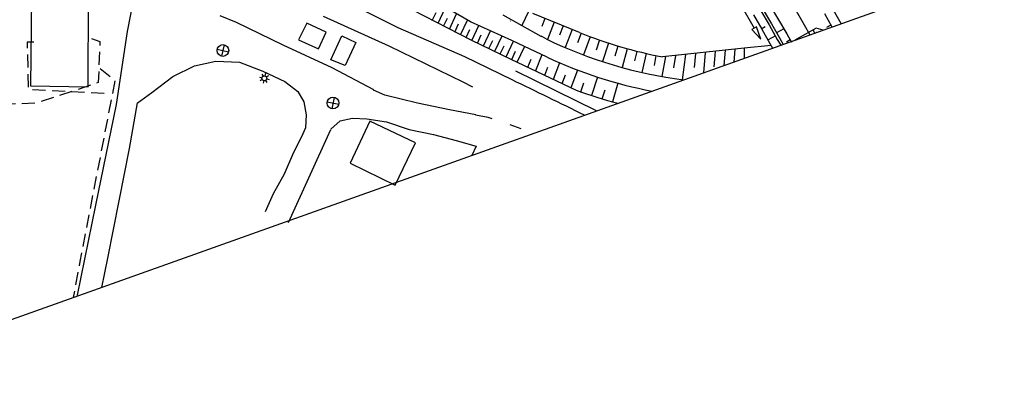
# Model space of a CAD drawing. Extents: x 447882 to 448688, y 437766 to 439043.
# Tile 4 of 121: x 448331 to 448483, y 437848 to 437903. Entities that reach past the tile are written whole.
import ezdxf

# ---------------------------------------------------------------- set-up
doc = ezdxf.new("R2010")
doc.units = 0
doc.header["$LTSCALE"] = 2
doc.header["$MEASUREMENT"] = 0
doc.linetypes.add('AUSGEZOGEN', pattern=[0])
doc.linetypes.add('GESTRICH-X2', pattern=[1.5, 1, -0.5])
doc.layers.get('0').update_dxf_attribs({"linetype": 'AUSGEZOGEN'})
for name, color, linetype in [('DB-Bestand', 8, 'CONTINUOUS'), ('DB-Boeschungen', 15, 'CONTINUOUS'), ('DB-Flussumverlegungen', 15, 'CONTINUOUS'), ('DB-GRABEN', 15, 'AUSGEZOGEN'), ('DB-Ingenieurbauwerke', 15, 'CONTINUOUS'), ('DB-LS-Waende', 15, 'CONTINUOUS'), ('DB-Wege', 15, 'CONTINUOUS'), ('FBRTOP', 250, 'AUSGEZOGEN'), ('Planeinteilung', 250, 'CONTINUOUS'), ('STROMLTG', 4, 'AUSGEZOGEN')]:
    doc.layers.add(name, color=color, linetype=linetype)

# ---------------------------------------------------------------- blocks, each defined once
blk = doc.blocks.new('PRIM_A79_101')
at = {"layer": 'DB-Bestand', "color": 253, "linetype": 'Continuous'}
for points in [[(71.07, 299.92), (72.35, 298.66)], [(71.08, 298.64), (72.34, 299.93)]]:
    blk.add_lwpolyline(points, dxfattribs=at)
blk.add_circle((71.71, 299.29), 0.9, dxfattribs=at)
blk = doc.blocks.new('PRIM_A79_102')
at = {"layer": 'DB-Bestand', "color": 253, "linetype": 'Continuous'}
for points in [[(86.81, 310.13), (88.1, 308.87)], [(86.82, 308.86), (88.08, 310.15)]]:
    blk.add_lwpolyline(points, dxfattribs=at)
blk.add_circle((87.45, 309.5), 0.9, dxfattribs=at)
blk = doc.blocks.new('PRIM_A66_183')
at = {"layer": 'DB-Bestand', "color": 253, "linetype": 'Continuous'}
for points in [[(78.15, 303.02), (78.42, 302.75)], [(78.68, 303.24), (78.68, 302.86)], [(78.95, 302.76), (79.21, 303.02)], [(77.94, 302.48), (78.31, 302.49)], [(78.16, 301.95), (78.42, 302.22)], [(78.69, 302.11), (78.69, 301.74)], [(78.95, 302.23), (79.22, 301.96)], [(79.06, 302.49), (79.44, 302.5)]]:
    blk.add_lwpolyline(points, dxfattribs=at)
blk.add_circle((78.69, 302.49), 0.375, dxfattribs=at)
blk = doc.blocks.new('PRIM_AC1_259')
at = {"layer": 'DB-Bestand', "color": 253, "linetype": 'Continuous'}
for points in [[(119.69, 351.2), (118.33, 353.43)], [(118.07, 350.23), (116.68, 352.49)], [(118.88, 350.71), (118.15, 351.91)], [(117.21, 349.72), (116.49, 350.9)]]:
    blk.add_lwpolyline(points, dxfattribs=at)
blk = doc.blocks.new('1135420')
blk.add_line((1135, 0), (1135, 297))

msp = doc.modelspace()

# ---------------------------------------------------------------- linework, layer by layer
at = {"layer": 'DB-Bestand', "linetype": 'Continuous'}
for p, q in [((448333.09, 437910.11), (448332.93, 437892.92)), ((448341.77, 437892.79), (448341.88, 437909.93)), ((448349.31, 437909.15), (448347.78, 437901.29)), ((448389.46, 437901.85), (448380.32, 437906.46)), ((448400.59, 437902.78), (448395, 437906.03)), ((448395.61, 437902.56), (448396.76, 437905.01)), ((448364.61, 437902.66), (448362.11, 437903.69)), ((448377.93, 437903.65), (448388.05, 437899.1)), ((448391.68, 437904.61), (448400.65, 437900)), ((448394.71, 437902.99), (448395.3, 437904.24)), ((448396.44, 437902.1), (448397.03, 437903.35)), ((448397.34, 437901.67), (448398.45, 437904.03)), ((448405.54, 437903.85), (448411.4, 437900.59)), ((448409.51, 437904.35), (448408.5, 437902.2)), ((448371.77, 437899.18), (448364.61, 437902.66)), ((448375.43, 437902.59), (448374.15, 437900.03)), ((448378.41, 437901.21), (448375.43, 437902.59)), ((448399.72, 437897.38), (448389.46, 437901.85)), ((448398.17, 437901.21), (448398.76, 437902.47)), ((448399.07, 437900.78), (448400.13, 437903.05)), ((448406.94, 437899.92), (448400.59, 437902.78)), ((448400.81, 437899.92), (448401.88, 437902.2)), ((448406.72, 437902.91), (448406.71, 437902.87)), ((448347.78, 437901.29), (448346.08, 437890.07)), ((448377.21, 437898.61), (448378.41, 437901.21)), ((448379.11, 437896.95), (448380.8, 437900.61)), ((448380.8, 437900.61), (448382.97, 437899.61)), ((448399.92, 437900.35), (448400.5, 437901.6)), ((448401.67, 437899.51), (448402.25, 437900.76)), ((448402.57, 437899.08), (448403.69, 437901.48)), ((448404.32, 437898.24), (448405.44, 437900.64)), ((448411.4, 437900.59), (448411.46, 437900.57)), ((448379.3, 437895.69), (448371.77, 437899.18)), ((448374.15, 437900.03), (448377.21, 437898.61)), ((448382.97, 437899.61), (448381.33, 437896.07)), ((448388.05, 437899.1), (448399.43, 437893.54)), ((448400.65, 437900), (448406.79, 437897.05)), ((448403.42, 437898.67), (448404, 437899.92)), ((448407.93, 437899.42), (448406.94, 437899.92)), ((448406.98, 437893.84), (448399.72, 437897.38)), ((448354.79, 437894.36), (448358.17, 437895.99)), ((448358.17, 437895.99), (448361.44, 437896.72)), ((448361.44, 437896.72), (448365.08, 437896.54)), ((448365.08, 437896.54), (448368.65, 437895.16)), ((448381.33, 437896.07), (448379.11, 437896.95)), ((448385.74, 437892.28), (448379.3, 437895.69)), ((448351.59, 437891.87), (448354.79, 437894.36)), ((448368.65, 437895.16), (448372.05, 437893.61)), ((448332.93, 437892.92), (448341.77, 437892.79)), ((448372.05, 437893.61), (448374.04, 437892.03)), ((448399.43, 437893.54), (448400.89, 437892.78)), ((448349.34, 437890.27), (448351.59, 437891.87)), ((448374.04, 437892.03), (448374.94, 437890.44)), ((448387.41, 437891.47), (448385.67, 437892.26)), ((448389.94, 437890.86), (448387.41, 437891.47)), ((448346.08, 437890.07), (448342.92, 437874.53)), ((448348.17, 437883.29), (448349.39, 437890.28)), ((448374.94, 437890.44), (448375.3, 437888.44)), ((448392.45, 437890.26), (448389.94, 437890.86)), ((448397.37, 437889.23), (448392.45, 437890.26)), ((448375.3, 437888.44), (448375.22, 437886.47)), ((448401.43, 437888.44), (448397.37, 437889.23)), ((448403.32, 437888.02), (448401.38, 437888.42)), ((448403.91, 437887.83), (448403.32, 437888.02)), ((448379.11, 437886.23), (448380.52, 437887.52)), ((448380.52, 437887.52), (448382.43, 437887.95)), ((448385.12, 437887.46), (448382.07, 437881.02)), ((448382.43, 437887.95), (448384.62, 437887.86)), ((448384.62, 437887.86), (448387.68, 437887.36)), ((448392.11, 437884.15), (448385.12, 437887.46)), ((448387.68, 437887.36), (448391.18, 437886.22)), ((448408.37, 437886.29), (448406.68, 437886.92)), ((448372.62, 437871.88), (448379.09, 437886.22)), ((448374.59, 437885.07), (448373.37, 437882.66)), ((448375.22, 437886.47), (448374.59, 437885.07)), ((448391.18, 437886.22), (448394.88, 437885.44)), ((448394.88, 437885.44), (448398.38, 437884.5)), ((448389.01, 437877.6), (448392.11, 437884.15)), ((448398.38, 437884.5), (448401.44, 437883.62)), ((448401.44, 437883.62), (448400.8, 437882.2)), ((448346.58, 437875.19), (448348.17, 437883.29)), ((448373.37, 437882.66), (448371.91, 437879.29)), ((448382.07, 437881.02), (448389.01, 437877.6)), ((448371.91, 437879.29), (448370.26, 437876.29)), ((448370.26, 437876.29), (448369, 437873.5)), ((448342.92, 437874.53), (448340.09, 437860.66)), ((448344.81, 437866.39), (448346.58, 437875.19)), ((448343.88, 437861.87), (448344.81, 437866.39))]:
    msp.add_line(p, q, dxfattribs=at)
at = {"layer": 'DB-Boeschungen', "linetype": 'Continuous'}
for p, q in [((448450.64, 437904.48), (448451.91, 437902.32)), ((448455, 437904.06), (448456.17, 437901.99)), ((448451.91, 437902.32), (448452.78, 437900.77)), ((448455.98, 437902.26), (448455.32, 437901.9))]:
    msp.add_line(p, q, dxfattribs=at)
at = {"layer": 'DB-Flussumverlegungen', "linetype": 'Continuous'}
for p, q in [((448417.33, 437901.15), (448410.16, 437904.07)), ((448412.04, 437903.3), (448411.57, 437902.04)), ((448413.43, 437902.74), (448412.42, 437900.05)), ((448414.82, 437902.17), (448414.28, 437900.73)), ((448412.21, 437900.15), (448411.46, 437900.57)), ((448416.21, 437901.61), (448415.16, 437898.81)), ((448417.6, 437901.04), (448417.04, 437899.56)), ((448419, 437900.49), (448417.94, 437897.69)), ((448412.36, 437897.32), (448407.94, 437899.44)), ((448420.41, 437899.98), (448419.9, 437898.41)), ((448421.83, 437899.5), (448420.9, 437896.65)), ((448423.26, 437899.05), (448422.8, 437897.5)), ((448424.7, 437898.63), (448423.9, 437895.74)), ((448442.69, 437898.7), (448430.12, 437897.38)), ((448442.69, 437898.7), (448442.68, 437897.17)), ((448446.8, 437899.13), (448442.69, 437898.7)), ((448411.53, 437897.71), (448410.59, 437895.22)), ((448426.15, 437898.23), (448425.82, 437896.77)), ((448427.61, 437897.9), (448426.95, 437894.97)), ((448429.08, 437897.58), (448428.81, 437896.07)), ((448430.58, 437897.42), (448430.02, 437894.34)), ((448432.11, 437897.58), (448431.81, 437895.67)), ((448433.65, 437897.75), (448433.13, 437893.86)), ((448435.17, 437897.91), (448434.98, 437895.75)), ((448436.69, 437898.07), (448436.41, 437894.93)), ((448438.21, 437898.23), (448438, 437895.87)), ((448439.72, 437898.39), (448439.52, 437896.04)), ((448441.24, 437898.55), (448441.07, 437896.59)), ((448406.79, 437897.05), (448416.84, 437892.23)), ((448409.41, 437895.79), (448409.91, 437897.05)), ((448412, 437894.55), (448412.46, 437895.82)), ((448414.27, 437896.47), (448413.31, 437893.92)), ((448414.69, 437893.26), (448415.17, 437894.64)), ((448417.06, 437895.35), (448416.02, 437892.62)), ((448420.12, 437894.27), (448419.19, 437891.42)), ((448417.55, 437891.98), (448418.03, 437893.4)), ((448423.24, 437893.33), (448422.44, 437890.44)), ((448420.84, 437890.9), (448421.28, 437892.32))]:
    msp.add_line(p, q, dxfattribs=at)
for major_axis, start_param, end_param in [((48.61, 48.61), 3.474907, 3.796999), ((46.49, 46.49), 3.538319, 3.74152), ((50.38, 50.38), 3.494171, 3.732477), ((52.5, 52.5), 3.577751, 3.66814)]:
    msp.add_ellipse((448442.25, 437962), major_axis=major_axis, ratio=1, start_param=start_param, end_param=end_param, dxfattribs=at)
at = {"layer": 'DB-GRABEN', "linetype": 'Continuous'}
for p, q in [((448442.2, 437905.28), (448444.2, 437901.82)), ((448446.68, 437905.26), (448447.95, 437903.1)), ((448444.1, 437903.84), (448445.39, 437901.63)), ((448445.23, 437904.47), (448446.5, 437902.31)), ((448445.59, 437904.65), (448446.86, 437902.49)), ((448444.2, 437901.82), (448443.86, 437901.62)), ((448444.55, 437902.02), (448444.2, 437901.82)), ((448445.21, 437900.09), (448444.55, 437902.02)), ((448445.3, 437901.7), (448445.9, 437902.06)), ((448446.5, 437902.31), (448447.75, 437900.08)), ((448446.86, 437902.49), (448448.08, 437900.31)), ((448448.76, 437901.72), (448447.63, 437901.09)), ((448447.95, 437903.1), (448449.22, 437900.94)), ((448443.86, 437901.62), (448445.21, 437900.09)), ((448445.39, 437901.63), (448446.61, 437899.45)), ((448447.48, 437900.62), (448446.34, 437899.98)), ((448448.08, 437900.31), (448448.67, 437899.31)), ((448449.22, 437900.94), (448449.94, 437899.65)), ((448446.61, 437899.45), (448447.04, 437898.72)), ((448447.75, 437900.08), (448448.29, 437899.17)), ((448449.76, 437899.99), (448449.2, 437899.65))]:
    msp.add_line(p, q, dxfattribs=at)
at = {"layer": 'DB-Ingenieurbauwerke', "linetype": 'Continuous'}
for p, q in [((448453.76, 437901.81), (448450.46, 437899.95)), ((448454.81, 437901.5), (448453.76, 437901.81)), ((448453.83, 437901.16), (448453.77, 437901.13)), ((448453.85, 437901.16), (448453.83, 437901.16))]:
    msp.add_line(p, q, dxfattribs=at)
msp.add_ellipse((448453.97, 437901.61), major_axis=(-0.498, 0.498), ratio=1, start_param=0.895286, end_param=1.775755, dxfattribs=at)
at = {"layer": 'DB-LS-Waende', "linetype": 'Continuous'}
msp.add_ellipse((452021.43, 439911.78), major_axis=(3566.86, 2003.95), ratio=1, start_param=3.127088, end_param=3.14309, dxfattribs=at)
at = {"layer": 'DB-Wege', "linetype": 'Continuous'}
for p, q in [((448405.19, 437894.7), (448405.19, 437894.7)), ((448419.98, 437889.06), (448407.56, 437895.2))]:
    msp.add_line(p, q, dxfattribs=at)
msp.add_ellipse((448038.07, 437124.61), major_axis=(603.24, 603.24), ratio=1, start_param=0.323676, end_param=0.338211, dxfattribs=at)
at = {"layer": 'FBRTOP'}
msp.add_lwpolyline([(448131.68, 438991.32, -0.000001), (448134.98, 438970.59, -0.000001), (448138.91, 438945.9, 0.000002), (448142.84, 438921.21, 0.000007)], format="xyb", dxfattribs=at)
at = {"layer": 'FBRTOP', "const_width": 0.5}
msp.add_lwpolyline([(448117.31, 438986.19, -0.000001), (448120.17, 438968.23, -0.000001), (448124.1, 438943.54, 0.000002), (448128.03, 438918.85, 0.000007)], format="xyb", dxfattribs=at)
at = {"layer": 'STROMLTG', "linetype": 'GESTRICH-X2', "flags": 128}
for points in [[(448342.29, 437900.23), (448343.59, 437899.76), (448343.35, 437893.41), (448333.82, 437890.24), (448297.82, 437889.06), (448298.29, 437883.07), (448292.53, 437871.66), (448275.35, 437865.31), (448271.94, 437870.95), (448261.12, 437869.78), (448254.91, 437860.8), (448253.28, 437852.97), (448252.85, 437850.79)], [(448333.45, 437899.67), (448332.39, 437899.67), (448332.6, 437892.38), (448344.85, 437891.74)], [(448343.62, 437895.57), (448345.91, 437893.78), (448340.51, 437865.84), (448339.49, 437860.3)]]:
    msp.add_lwpolyline(points, dxfattribs=at)

# ---------------------------------------------------------------- block references
at = {"linetype": 'Continuous'}
for name, p, rotation in [('PRIM_AC1_259', (448048.82, 437802.67), 303.4796983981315), ('PRIM_A79_101', (448069.82, 437803.23), 301.4796983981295), ('PRIM_A66_183', (448069.82, 437803.23), 301.4796983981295), ('PRIM_A79_102', (448069.82, 437803.23), 301.4796983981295)]:
    msp.add_blockref(name, p, dxfattribs=dict(at, rotation=rotation))
at = {"layer": 'Planeinteilung', "linetype": 'Continuous', "rotation": 289.6609145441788}
msp.add_blockref('1135420', (447881.81, 438902.05), dxfattribs=at)

doc.saveas('drawing.dxf')
